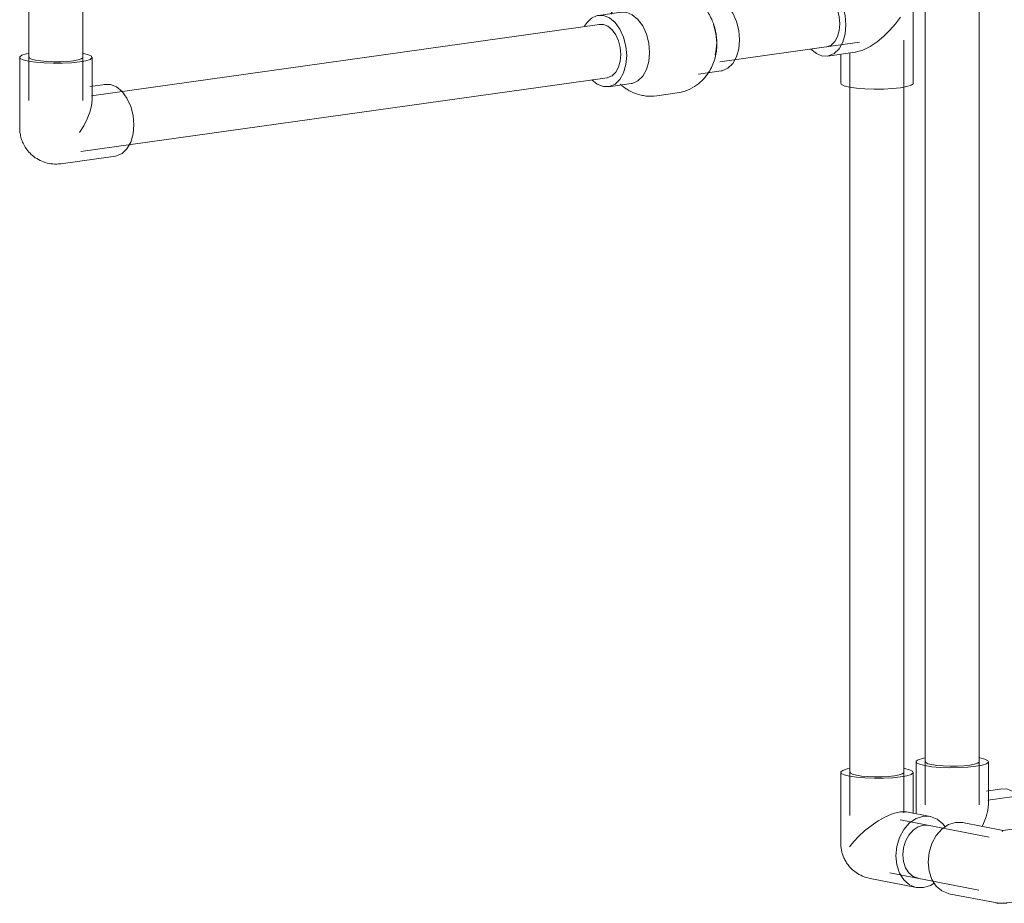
# Model space of a CAD drawing. Header units: millimetres. Extents: x 38570 to 76040, y -5041 to 9267.
# Tile 11 of 168: x 45752 to 46337, y 418 to 943. Entities that reach past the tile are written whole.
import ezdxf

# ---------------------------------------------------------------- set-up
doc = ezdxf.new("R2010")
doc.units = ezdxf.units.MM
doc.layers.add('P-PIPE-____-OTLN', color=3, linetype='Continuous', lineweight=20)

# ---------------------------------------------------------------- blocks, each defined once
blk = doc.blocks.new('VTp_744_0 Кран шаровой ППР - VTp_744_0-V27-3D Отопление left')
at = {"layer": 'P-PIPE-____-OTLN', "color": 10}
for p, q in [((46175.47, 994.66), (46132.37, 992.03)), ((46175.47, 994.66), (46184.75, 992.87)), ((46119.3, 990.26), (46107.58, 987.27)), ((46123.93, 990.91), (46119.3, 990.26)), ((46132.33, 987.74), (46119.3, 990.26)), ((46123.9, 990.84), (46123.9, 989.85)), ((46132.33, 987.74), (46144.51, 989.45)), ((46139.12, 990.49), (46144.51, 989.45)), ((46139.9, 989.85), (46139.9, 990.84)), ((46144.51, 989.45), (46184.75, 992.87)), ((46144.51, 977.62), (46144.51, 989.45)), ((46184.75, 992.87), (46185.96, 979.64)), ((46107.58, 987.27), (46106.28, 971.65)), ((46107.58, 987.27), (46117.88, 985.28)), ((46116.27, 969.72), (46117.88, 985.28)), ((46117.88, 985.28), (46132.33, 987.74)), ((46132.33, 987.74), (46132.33, 975.91)), ((46185.96, 979.64), (46150.65, 974.13)), ((46106.28, 971.65), (46116.27, 969.72)), ((46112.98, 974.37), (46112.85, 973.58)), ((46112.85, 973.58), (46112.85, 960.66)), ((46124.92, 970.66), (46116.27, 969.72)), ((46150.95, 960.66), (46150.95, 973.58)), ((46112.85, 959.18), (46112.85, 956.02)), ((46112.91, 960.91), (46117.4, 958.62)), ((46116.55, 960.66), (46116.55, 959.18)), ((46147.25, 959.18), (46147.25, 960.66)), ((46150.95, 956.02), (46150.95, 959.18)), ((46117.08, 958.59), (46120.22, 957.54)), ((46162.42, 955.19), (46148.87, 953.29)), ((46108.98, 947.69), (46095.43, 945.78)), ((46108.37, 947.58), (46111.96, 947.6)), ((46154.82, 910.9), (46168.37, 912.8)), ((46101.38, 903.4), (46114.93, 905.3)), ((46130.09, 897.99), (46142.27, 899.7))]:
    blk.add_line(p, q, dxfattribs=at)
for points in [[(46137.99, 991.7, 0), (46136.44, 991.93, 0), (46134.58, 992.08, 0), (46132.54, 992.15, 0), (46130.45, 992.14, 0), (46128.47, 992.03, 0), (46126.71, 991.84, 0), (46125.31, 991.59, 0), (46124.36, 991.28, 0), (46123.93, 990.95, 0), (46124.03, 990.6, 0), (46124.68, 990.27, 0), (46125.81, 989.99, 0)], [(46125.72, 989.02, 0), (46124.68, 989.29, 0), (46124.03, 989.62, 0), (46123.93, 989.96, 0), (46124.36, 990.3, 0)], [(46125.81, 989.99, 0), (46127.36, 989.75, 0), (46129.22, 989.6, 0), (46131.26, 989.53, 0), (46133.35, 989.54, 0), (46135.34, 989.65, 0), (46137.09, 989.84, 0), (46138.49, 990.09, 0), (46139.44, 990.4, 0), (46139.88, 990.74, 0), (46139.77, 991.08, 0), (46139.13, 991.41, 0), (46137.99, 991.7, 0)], [(46139.13, 990.42, 0), (46139.77, 990.09, 0), (46139.88, 989.75, 0), (46139.44, 989.41, 0), (46138.49, 989.11, 0), (46137.09, 988.85, 0), (46135.34, 988.66, 0), (46133.35, 988.56, 0), (46131.26, 988.54, 0), (46129.22, 988.61, 0), (46127.36, 988.77, 0), (46125.81, 989, 0)], [(46144.51, 977.62, 0), (46138.48, 977.44, 0), (46132.33, 975.91, 0)], [(46150.65, 974.13, 0), (46150.27, 975.37, 0), (46149.47, 976.17, 0), (46148.55, 976.7, 0), (46147.58, 977.07, 0), (46146.56, 977.33, 0), (46145.54, 977.51, 0), (46144.51, 977.62, 0)], [(46132.33, 975.91, 0), (46131.1, 975.52, 0), (46129.87, 975.06, 0), (46128.66, 974.52, 0), (46127.49, 973.88, 0), (46126.38, 973.08, 0), (46125.41, 972.04, 0), (46124.92, 970.66, 0)], [(46150, 975.69, 0), (46150.75, 974.56, 0), (46150.95, 973.58, 0)], [(46113.65, 960.08, 0), (46112.91, 959.43, 0), (46117.4, 957.14, 0)], [(46117.4, 958.62, 0), (46130.38, 957.53, 0), (46144.26, 958.27, 0), (46150.89, 960.41, 0), (46150.94, 960.63, 0)], [(46117.4, 957.14, 0), (46130.38, 956.05, 0), (46144.26, 956.79, 0), (46150.89, 958.93, 0), (46150.28, 960.01, 0)], [(46120.22, 957.54, 0), (46130.68, 956.66, 0), (46141.86, 957.25, 0), (46147.2, 958.98, 0)], [(46102.78, 946.58, 0), (46103.45, 947.58, 0), (46104.17, 948.58, 0), (46104.95, 949.56, 0), (46105.8, 950.54, 0), (46106.72, 951.49, 0), (46107.72, 952.43, 0), (46108.78, 953.33, 0), (46109.92, 954.2, 0), (46111.13, 955.03, 0), (46112.41, 955.8, 0), (46112.87, 956.05, 0)], [(46117.4, 954.71, 0), (46114.97, 955.24, 0), (46113.43, 955.71, 0), (46112.86, 956.01, 0)], [(46137.02, 951.35, 0), (46132.83, 952.25, 0), (46128.53, 952.98, 0), (46124.36, 953.6, 0), (46120.58, 954.16, 0), (46117.4, 954.71, 0)], [(46149.2, 953.06, 0), (46147.12, 951.56, 0), (46144.26, 950.71, 0), (46140.81, 950.67, 0), (46137.02, 951.35, 0)], [(46142.27, 899.7, 0), (46143.86, 899.97, 0), (46145.42, 900.34, 0), (46146.95, 900.81, 0), (46148.43, 901.36, 0), (46149.85, 901.99, 0), (46151.22, 902.69, 0), (46152.51, 903.46, 0), (46153.73, 904.27, 0), (46154.88, 905.14, 0), (46155.95, 906.04, 0), (46156.95, 906.97, 0), (46157.88, 907.92, 0), (46158.74, 908.9, 0), (46159.54, 909.88, 0), (46160.27, 910.87, 0), (46160.94, 911.87, 0), (46161.55, 912.87, 0), (46162.11, 913.87, 0), (46162.62, 914.87, 0), (46163.08, 915.87, 0), (46163.5, 916.86, 0), (46163.87, 917.84, 0), (46164.21, 918.82, 0), (46164.51, 919.8, 0), (46164.77, 920.76, 0), (46165, 921.73, 0), (46165.2, 922.68, 0), (46165.37, 923.63, 0), (46165.51, 924.58, 0), (46165.62, 925.52, 0), (46165.7, 926.45, 0), (46165.76, 927.38, 0), (46165.79, 928.31, 0), (46165.8, 929.23, 0), (46165.79, 930.14, 0), (46165.75, 931.05, 0), (46165.69, 931.96, 0), (46165.6, 932.87, 0), (46165.49, 933.77, 0), (46165.36, 934.67, 0), (46165.21, 935.56, 0), (46165.03, 936.45, 0), (46164.83, 937.34, 0), (46164.6, 938.23, 0), (46164.35, 939.11, 0), (46164.08, 939.99, 0), (46163.78, 940.87, 0), (46163.46, 941.74, 0), (46163.1, 942.62, 0), (46162.73, 943.49, 0), (46162.32, 944.36, 0), (46161.88, 945.23, 0), (46161.41, 946.09, 0), (46160.91, 946.95, 0), (46160.37, 947.81, 0), (46159.8, 948.66, 0), (46159.19, 949.51, 0), (46158.54, 950.35, 0), (46157.84, 951.18, 0), (46157.1, 952, 0), (46156.32, 952.82, 0), (46155.48, 953.62, 0), (46154.59, 954.4, 0), (46153.65, 955.17, 0), (46152.64, 955.91, 0), (46151.58, 956.63, 0), (46150.46, 957.31, 0), (46149.58, 957.79, 0)], [(46150.95, 956.13, 0), (46150.54, 954.74, 0), (46149.2, 953.06, 0)], [(46161.8, 955.08, 0), (46165.4, 955.1, 0), (46168.99, 953.69, 0), (46172.34, 950.93, 0), (46175.21, 947.02, 0), (46177.41, 942.23, 0), (46178.8, 936.87, 0), (46179.27, 931.31, 0)], [(46111.96, 947.6, 0), (46115.55, 946.19, 0), (46118.9, 943.43, 0), (46121.77, 939.52, 0), (46123.98, 934.72, 0), (46125.36, 929.36, 0), (46125.84, 923.81, 0)], [(46112.29, 921.91, 0), (46111.81, 927.46, 0), (46110.43, 932.82, 0), (46108.22, 937.62, 0), (46105.35, 941.53, 0), (46102, 944.28, 0), (46098.41, 945.7, 0), (46094.82, 945.67, 0), (46091.47, 944.21, 0), (46088.59, 941.42, 0), (46087.25, 939.3, 0)], [(46165.72, 929.41, 0), (46165.25, 934.96, 0), (46163.86, 940.32, 0)], [(46179.27, 931.31, 0), (46178.8, 925.94, 0), (46177.41, 921.12, 0), (46175.21, 917.17, 0), (46172.34, 914.37, 0), (46168.99, 912.91, 0), (46168.38, 912.81, 0)], [(46125.84, 923.81, 0), (46125.36, 918.44, 0), (46123.98, 913.61, 0), (46121.77, 909.67, 0), (46118.9, 906.87, 0), (46115.55, 905.41, 0), (46114.93, 905.3, 0)], [(46164.9, 922.4, 0), (46165.25, 924.04, 0), (46165.72, 929.41, 0)], [(46091.62, 907.5, 0), (46094.82, 904.9, 0), (46098.41, 903.48, 0), (46102, 903.51, 0), (46105.35, 904.97, 0), (46108.22, 907.77, 0), (46110.43, 911.71, 0), (46111.81, 916.53, 0), (46112.29, 921.91, 0)], [(46121.56, 898.21, 0), (46120.08, 898.54, 0), (46118.65, 898.95, 0), (46117.27, 899.43, 0), (46115.95, 899.96, 0), (46114.69, 900.56, 0), (46113.5, 901.19, 0), (46112.37, 901.87, 0), (46111.3, 902.58, 0), (46110.29, 903.32, 0), (46109.34, 904.08, 0), (46108.44, 904.86, 0)], [(46130.08, 897.99, 0), (46128.48, 897.81, 0), (46126.87, 897.74, 0), (46125.28, 897.77, 0), (46123.7, 897.89, 0), (46122.16, 898.1, 0), (46121.56, 898.21, 0)]]:
    blk.add_polyline3d(points, dxfattribs=at)
blk = doc.blocks.new('ADSK_Полипропилен_Отвод - Универсальный-V28-3D Отопление left')
at = {"layer": 'P-PIPE-____-OTLN', "color": 10}
for p, q in [((46239.36, 496.16), (46239.36, 454.24)), ((46282.36, 471.78), (46282.36, 496.16)), ((46274.8, 472.75), (46278.26, 472.77)), ((46292.5, 470.01), (46278.45, 472.73)), ((46256.78, 433.13), (46284.34, 427.8))]:
    blk.add_line(p, q, dxfattribs=at)
for points in [[(46244.77, 498.51, 0), (46243.16, 498.17, 0), (46240.6, 497.34, 0), (46239.43, 496.44, 0), (46239.72, 495.51, 0), (46241.44, 494.63, 0), (46244.49, 493.86, 0), (46248.66, 493.24, 0), (46253.66, 492.82, 0), (46259.15, 492.62, 0), (46264.75, 492.67, 0), (46270.09, 492.96, 0), (46274.8, 493.46, 0)], [(46274.8, 493.46, 0), (46278.56, 494.15, 0), (46281.12, 494.97, 0), (46282.29, 495.87, 0), (46282, 496.8, 0), (46280.28, 497.68, 0), (46277.23, 498.45, 0)], [(46248.68, 494.45, 0), (46246.41, 495.02, 0), (46245.12, 495.68, 0), (46244.91, 496.37, 0)], [(46276.86, 496.16, 0), (46276.81, 495.95, 0), (46275.94, 495.27, 0), (46274.03, 494.66, 0), (46271.24, 494.15, 0), (46267.73, 493.77, 0), (46263.76, 493.56, 0), (46259.58, 493.53, 0), (46255.5, 493.67, 0), (46251.78, 493.98, 0), (46248.68, 494.45, 0)], [(46244.49, 451.94, 0), (46247.07, 455.08, 0), (46250.09, 458.25, 0), (46253.52, 461.39, 0), (46257.36, 464.43, 0), (46261.55, 467.27, 0), (46266.02, 469.77, 0), (46270.57, 471.69, 0), (46274.8, 472.75, 0)], [(46288.42, 470.11, 0), (46284.18, 468.79, 0), (46280.24, 466.12, 0), (46276.85, 462.28, 0), (46274.25, 457.52, 0), (46272.61, 452.17, 0), (46272.05, 446.61, 0), (46272.61, 441.2, 0), (46274.25, 436.31, 0), (46276.85, 432.29, 0), (46280.24, 429.39, 0), (46284.18, 427.83, 0), (46288.42, 427.7, 0)], [(46301.33, 463.75, 0), (46299.99, 465.52, 0), (46296.6, 468.42, 0), (46292.66, 469.98, 0), (46288.42, 470.11, 0)], [(46276.24, 447.19, 0), (46276.66, 451.34, 0), (46277.87, 455.31, 0), (46279.81, 458.85, 0), (46282.33, 461.72, 0), (46285.27, 463.71, 0), (46288.42, 464.69, 0), (46291.57, 464.59, 0)], [(46256.78, 433.13, 0), (46255.56, 433.4, 0), (46254.39, 433.73, 0), (46253.28, 434.12, 0), (46252.22, 434.55, 0), (46251.22, 435.02, 0), (46250.27, 435.52, 0), (46249.39, 436.05, 0), (46248.56, 436.6, 0), (46247.79, 437.17, 0), (46247.06, 437.75, 0), (46246.39, 438.33, 0), (46245.77, 438.92, 0), (46245.19, 439.52, 0), (46244.65, 440.11, 0), (46244.16, 440.7, 0), (46243.69, 441.29, 0), (46243.27, 441.88, 0), (46242.87, 442.46, 0), (46242.51, 443.04, 0), (46242.17, 443.61, 0), (46241.86, 444.18, 0), (46241.57, 444.75, 0), (46241.3, 445.31, 0), (46241.06, 445.87, 0), (46240.83, 446.42, 0), (46240.63, 446.97, 0), (46240.44, 447.52, 0), (46240.27, 448.06, 0), (46240.11, 448.61, 0), (46239.97, 449.15, 0), (46239.85, 449.69, 0), (46239.74, 450.23, 0), (46239.64, 450.78, 0), (46239.56, 451.32, 0), (46239.49, 451.87, 0), (46239.44, 452.41, 0), (46239.4, 452.97, 0), (46239.37, 453.52, 0), (46239.36, 454.08, 0), (46239.36, 454.24, 0)], [(46285.27, 433.22, 0), (46282.33, 434.38, 0), (46279.81, 436.54, 0), (46277.87, 439.53, 0), (46276.66, 443.17, 0), (46276.24, 447.19, 0)], [(46288.42, 427.7, 0), (46292.66, 429.02, 0), (46294.86, 430.32, 0)]]:
    blk.add_polyline3d(points, dxfattribs=at)
blk = doc.blocks.new('ADSK_Полипропилен_Отвод - Универсальный-V29-3D Отопление left')
at = {"layer": 'P-PIPE-____-OTLN', "color": 5}
for p, q in [((46284.09, 502.44), (46284.09, 471.64)), ((46327.09, 476.66), (46327.09, 502.44)), ((46334.96, 486.35), (46325.83, 485.07)), ((46334.34, 486.24), (46337.95, 486.27))]:
    blk.add_line(p, q, dxfattribs=at)
for points in [[(46289.52, 504.79, 0), (46287.89, 504.45, 0), (46285.34, 503.62, 0), (46284.16, 502.72, 0), (46284.45, 501.8, 0), (46286.18, 500.92, 0), (46289.23, 500.14, 0)], [(46289.23, 500.14, 0), (46293.39, 499.52, 0), (46298.39, 499.1, 0), (46303.88, 498.9, 0), (46309.49, 498.95, 0), (46314.83, 499.24, 0), (46319.54, 499.74, 0), (46323.3, 500.43, 0), (46325.85, 501.25, 0), (46327.03, 502.15, 0), (46326.74, 503.08, 0), (46325.01, 503.96, 0), (46321.96, 504.73, 0)], [(46315.97, 500.43, 0), (46312.46, 500.06, 0), (46308.49, 499.84, 0), (46304.32, 499.81, 0), (46300.23, 499.95, 0), (46296.52, 500.27, 0), (46293.41, 500.73, 0), (46291.14, 501.3, 0), (46289.86, 501.96, 0), (46289.65, 502.65, 0)], [(46321.59, 502.44, 0), (46321.54, 502.23, 0), (46320.67, 501.55, 0), (46318.77, 500.94, 0), (46315.97, 500.43, 0)], [(46337.95, 486.27, 0), (46341.56, 484.85, 0), (46344.92, 482.08, 0), (46347.81, 478.15, 0), (46350.02, 473.33, 0), (46351.41, 467.94, 0), (46351.85, 464.03, 0)], [(46323.31, 464.03, 0), (46324.2, 465.82, 0), (46325.8, 469.79, 0), (46326.81, 473.63, 0), (46327.08, 477.21, 0)]]:
    blk.add_polyline3d(points, dxfattribs=at)
blk = doc.blocks.new('ADSK_Полипропилен_Отвод - Универсальный-V30-3D Отопление left')
at = {"layer": 'P-PIPE-____-OTLN', "color": 10}
for p, q in [((46335.77, 461.64), (46311.69, 466.3)), ((46364.53, 465.69), (46335.68, 461.65)), ((46335.16, 461.07), (46335.57, 461.61)), ((46335.68, 461.65), (46335.77, 461.64)), ((46303.52, 424.09), (46331.08, 418.75)), ((46338.15, 418.57), (46370.51, 423.11))]:
    blk.add_line(p, q, dxfattribs=at)
for points in [[(46291.24, 442.9, 0), (46291.79, 448.46, 0), (46293.43, 453.81, 0), (46296.03, 458.56, 0), (46299.42, 462.41, 0), (46303.37, 465.08, 0), (46307.6, 466.4, 0), (46311.84, 466.27, 0)], [(46363.91, 465.59, 0), (46367.52, 465.61, 0), (46371.12, 464.19, 0), (46374.49, 461.42, 0), (46377.37, 457.49, 0), (46379.59, 452.67, 0), (46380.98, 447.29, 0), (46381.46, 441.71, 0)], [(46303.37, 424.12, 0), (46299.42, 425.68, 0), (46296.03, 428.57, 0), (46293.43, 432.6, 0), (46291.79, 437.49, 0), (46291.24, 442.9, 0)], [(46381.46, 441.71, 0), (46380.98, 436.31, 0), (46379.59, 431.46, 0), (46377.37, 427.5, 0), (46374.49, 424.69, 0), (46371.12, 423.22, 0), (46370.51, 423.11, 0)], [(46331.08, 418.75, 0), (46331.39, 418.7, 0), (46331.67, 418.65, 0), (46331.93, 418.61, 0), (46332.18, 418.57, 0), (46332.41, 418.54, 0), (46332.62, 418.51, 0), (46332.83, 418.49, 0), (46333.03, 418.47, 0), (46333.21, 418.45, 0), (46333.39, 418.43, 0), (46333.56, 418.42, 0), (46333.73, 418.41, 0), (46333.89, 418.4, 0), (46334.05, 418.39, 0), (46334.2, 418.38, 0), (46334.35, 418.38, 0), (46334.5, 418.37, 0), (46334.65, 418.37, 0), (46334.79, 418.36, 0), (46334.93, 418.36, 0), (46335.07, 418.36, 0), (46335.22, 418.36, 0), (46335.36, 418.36, 0), (46335.5, 418.36, 0), (46335.64, 418.37, 0), (46335.79, 418.37, 0), (46335.94, 418.38, 0), (46336.09, 418.38, 0), (46336.24, 418.39, 0), (46336.39, 418.4, 0), (46336.55, 418.41, 0), (46336.72, 418.42, 0), (46336.89, 418.43, 0), (46337.07, 418.45, 0), (46337.25, 418.46, 0), (46337.45, 418.48, 0), (46337.65, 418.51, 0), (46337.86, 418.53, 0), (46338.09, 418.56, 0), (46338.15, 418.57, 0)]]:
    blk.add_polyline3d(points, dxfattribs=at)
blk = doc.blocks.new('ADSK_Полипропилен_Отвод - Универсальный-V145-3D Отопление left')
at = {"layer": 'P-PIPE-____-OTLN', "color": 10}
for p, q in [((46257.87, 968.69), (46225.52, 964.15)), ((46282.36, 905.48), (46282.36, 947.4)), ((46231.5, 921.57), (46247.87, 923.86)), ((46239.36, 922.79), (46239.36, 905.48))]:
    blk.add_line(p, q, dxfattribs=at)
for points in [[(46282.36, 947.4, 0), (46282.35, 948.07, 0), (46282.32, 948.74, 0), (46282.27, 949.42, 0), (46282.19, 950.1, 0), (46282.09, 950.8, 0), (46281.97, 951.49, 0), (46281.82, 952.2, 0), (46281.64, 952.91, 0), (46281.44, 953.63, 0), (46281.2, 954.36, 0), (46280.94, 955.09, 0), (46280.64, 955.82, 0), (46280.31, 956.56, 0), (46279.94, 957.31, 0), (46279.54, 958.05, 0), (46279.09, 958.8, 0), (46278.61, 959.54, 0), (46278.08, 960.28, 0), (46277.5, 961.01, 0), (46276.88, 961.73, 0), (46276.22, 962.44, 0), (46275.51, 963.14, 0), (46274.75, 963.81, 0), (46273.94, 964.46, 0), (46273.09, 965.08, 0), (46272.19, 965.67, 0), (46271.25, 966.22, 0), (46270.27, 966.73, 0), (46269.25, 967.19, 0), (46268.2, 967.61, 0), (46267.12, 967.97, 0), (46266.02, 968.27, 0), (46264.9, 968.52, 0), (46263.78, 968.7, 0), (46262.64, 968.83, 0), (46261.51, 968.89, 0), (46260.38, 968.89, 0), (46259.26, 968.84, 0), (46258.16, 968.73, 0), (46257.87, 968.69, 0)], [(46228.51, 964.06, 0), (46224.9, 964.04, 0), (46221.54, 962.57, 0), (46218.65, 959.76, 0), (46217.25, 957.55, 0)], [(46228.51, 921.65, 0), (46232.12, 921.68, 0), (46235.48, 923.14, 0), (46238.37, 925.96, 0), (46240.58, 929.92, 0), (46241.97, 934.76, 0), (46242.45, 940.16, 0), (46241.97, 945.74, 0), (46240.58, 951.12, 0), (46238.37, 955.94, 0), (46235.48, 959.87, 0), (46232.12, 962.64, 0), (46228.51, 964.06, 0)], [(46225.82, 958.62, 0), (46228.51, 958.64, 0), (46231.19, 957.58, 0), (46233.7, 955.52, 0), (46235.84, 952.6, 0), (46237.49, 949.01, 0), (46238.53, 945, 0), (46238.88, 940.85, 0)], [(46274.8, 944.7, 0), (46271.85, 940.79, 0), (46268.54, 937.01, 0), (46264.89, 933.44, 0), (46260.95, 930.17, 0), (46256.76, 927.34, 0), (46252.45, 925.17, 0), (46248.23, 923.92, 0)], [(46238.88, 940.85, 0), (46238.53, 936.83, 0), (46237.49, 933.23, 0), (46235.84, 930.28, 0), (46233.7, 928.19, 0), (46231.19, 927.09, 0)], [(46221.64, 925.74, 0), (46224.9, 923.07, 0), (46228.51, 921.65, 0)], [(46244.49, 903.18, 0), (46241.44, 903.96, 0), (46239.72, 904.84, 0), (46239.43, 905.76, 0)], [(46282.36, 905.48, 0), (46282.29, 905.2, 0), (46281.12, 904.29, 0), (46278.56, 903.47, 0), (46274.8, 902.78, 0), (46270.09, 902.28, 0), (46264.75, 902, 0), (46259.15, 901.95, 0), (46253.66, 902.14, 0), (46248.66, 902.56, 0), (46244.49, 903.18, 0)]]:
    blk.add_polyline3d(points, dxfattribs=at)
blk = doc.blocks.new('ADSK_Полипропилен_Отвод - Универсальный-V147-3D Отопление left')
at = {"layer": 'P-PIPE-____-OTLN', "color": 10}
for p, q in [((45751.83, 920.87), (45751.83, 878.95)), ((45794.83, 895.1), (45794.83, 920.87)), ((45802.69, 904.78), (45793.56, 903.5)), ((45802.07, 904.67), (45805.68, 904.7)), ((45776.32, 857.66), (45808.67, 862.2))]:
    blk.add_line(p, q, dxfattribs=at)
for points in [[(45757.25, 923.22, 0), (45755.62, 922.88, 0), (45753.07, 922.06, 0), (45751.9, 921.15, 0), (45752.18, 920.23, 0), (45753.91, 919.35, 0), (45756.96, 918.57, 0)], [(45756.96, 918.57, 0), (45761.13, 917.95, 0), (45766.12, 917.53, 0), (45771.61, 917.34, 0), (45777.22, 917.38, 0), (45782.56, 917.67, 0), (45787.27, 918.17, 0), (45791.03, 918.86, 0), (45793.58, 919.68, 0), (45794.76, 920.59, 0), (45794.47, 921.51, 0), (45792.74, 922.39, 0), (45789.69, 923.17, 0)], [(45783.7, 918.86, 0), (45780.2, 918.49, 0), (45776.22, 918.28, 0), (45772.05, 918.24, 0), (45767.97, 918.38, 0), (45764.25, 918.7, 0), (45761.15, 919.16, 0), (45758.88, 919.74, 0), (45757.59, 920.39, 0), (45757.38, 921.08, 0)], [(45789.33, 920.87, 0), (45789.28, 920.66, 0), (45788.4, 919.99, 0), (45786.5, 919.37, 0), (45783.7, 918.86, 0)], [(45805.68, 904.7, 0), (45809.29, 903.28, 0), (45812.65, 900.51, 0), (45815.54, 896.58, 0), (45817.75, 891.76, 0), (45819.15, 886.38, 0), (45819.62, 880.79, 0), (45819.15, 875.4, 0), (45817.75, 870.55, 0), (45815.54, 866.59, 0), (45812.65, 863.78, 0), (45809.29, 862.31, 0), (45808.68, 862.2, 0)], [(45794.82, 895.64, 0), (45794.54, 892.06, 0), (45793.54, 888.22, 0), (45791.93, 884.25, 0), (45789.82, 880.24, 0), (45787.27, 876.25, 0)], [(45751.83, 878.95, 0), (45751.84, 878.28, 0), (45751.87, 877.61, 0), (45751.92, 876.93, 0), (45752, 876.25, 0), (45752.1, 875.55, 0), (45752.22, 874.86, 0), (45752.37, 874.15, 0), (45752.55, 873.44, 0), (45752.75, 872.72, 0), (45752.98, 871.99, 0), (45753.25, 871.26, 0), (45753.55, 870.53, 0), (45753.88, 869.79, 0), (45754.24, 869.04, 0), (45754.65, 868.3, 0), (45755.1, 867.55, 0), (45755.58, 866.81, 0), (45756.11, 866.07, 0), (45756.68, 865.34, 0), (45757.3, 864.62, 0), (45757.97, 863.91, 0), (45758.68, 863.21, 0), (45759.44, 862.54, 0), (45760.24, 861.89, 0), (45761.1, 861.27, 0), (45762, 860.68, 0), (45762.94, 860.13, 0), (45763.92, 859.62, 0), (45764.93, 859.16, 0), (45765.98, 858.74, 0), (45767.06, 858.38, 0), (45768.16, 858.08, 0), (45769.28, 857.83, 0), (45770.41, 857.65, 0), (45771.55, 857.52, 0), (45772.68, 857.46, 0), (45773.81, 857.46, 0), (45774.92, 857.51, 0), (45776.02, 857.62, 0), (45776.32, 857.66, 0)]]:
    blk.add_polyline3d(points, dxfattribs=at)

msp = doc.modelspace()

# ---------------------------------------------------------------- linework, layer by layer
at = {"layer": 'P-PIPE-____-OTLN', "color": 10}
for p, q in [((45757.33, 1663.65), (45757.33, 895.22)), ((45789.33, 895.22), (45789.33, 1654.48)), ((46096.18, 940.44), (45794.55, 898.09)), ((46095.72, 940.35), (46098.41, 940.37)), ((46167.62, 918.15), (46250.52, 929.79)), ((46276.86, 472.05), (46276.86, 931.13)), ((46244.86, 923.25), (46244.86, 470.51)), ((45788.11, 864.87), (46100.63, 908.75)), ((46327.5, 457.64), (46274.6, 467.88)), ((46268.52, 436.46), (46321.42, 426.22))]:
    msp.add_line(p, q, dxfattribs=at)
at = {"layer": 'P-PIPE-____-OTLN', "color": 5}
for p, q in [((46321.59, 476.79), (46321.59, 1036.04)), ((46289.59, 1028.16), (46289.59, 476.79)), ((47122.42, 591.36), (46326.63, 479.63))]:
    msp.add_line(p, q, dxfattribs=at)
at = {"layer": 'P-PIPE-____-OTLN', "color": 10}
for points in [[(46098.41, 940.37, 0), (46101.09, 939.32, 0), (46103.6, 937.25, 0), (46105.74, 934.33, 0), (46107.39, 930.74, 0), (46108.43, 926.74, 0), (46108.78, 922.58, 0)], [(46108.78, 922.58, 0), (46108.43, 918.57, 0), (46107.39, 914.96, 0), (46105.74, 912.01, 0), (46103.6, 909.92, 0), (46101.09, 908.83, 0), (46100.64, 908.75, 0)]]:
    msp.add_polyline3d(points, dxfattribs=at)

# ---------------------------------------------------------------- block references
for name in ['VTp_744_0 Кран шаровой ППР - VTp_744_0-V27-3D Отопление left', 'ADSK_Полипропилен_Отвод - Универсальный-V145-3D Отопление left', 'ADSK_Полипропилен_Отвод - Универсальный-V147-3D Отопление left', 'ADSK_Полипропилен_Отвод - Универсальный-V28-3D Отопление left', 'ADSK_Полипропилен_Отвод - Универсальный-V30-3D Отопление left']:
    msp.add_blockref(name, (0, 0), dxfattribs=at)
at = {"layer": 'P-PIPE-____-OTLN', "color": 5}
msp.add_blockref('ADSK_Полипропилен_Отвод - Универсальный-V29-3D Отопление left', (0, 0), dxfattribs=at)

doc.saveas('drawing.dxf')
